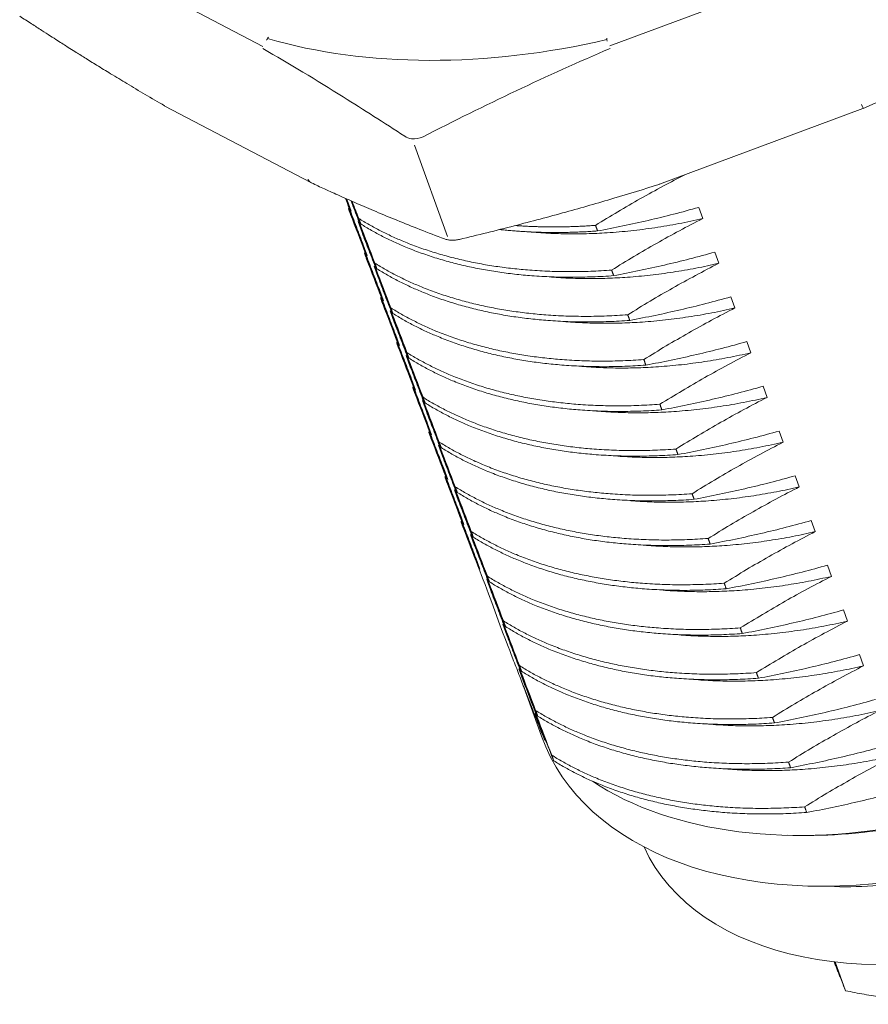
# Model space of a CAD drawing. Header units: millimetres. Extents: x 3200 to 3466, y 1314 to 1542.
# Tile 8 of 13: x 3334 to 3354, y 1427 to 1450. Entities that reach past the tile are written whole.
import ezdxf

# ---------------------------------------------------------------- set-up
doc = ezdxf.new("R2010")
doc.units = ezdxf.units.MM
doc.layers.add('1', color=7, linetype='Continuous', lineweight=18)
doc.layers.add('8', color=7, linetype='Continuous', true_color=0xffffff)

msp = doc.modelspace()

# ---------------------------------------------------------------- linework, layer by layer
at = {"layer": '1', "color": 7, "linetype": 'Continuous', "lineweight": 13}
for p, q in [((3339.561, 1449.481), (3336.07, 1451.312)), ((3352.722, 1451.302), (3347.859, 1449.495)), ((3343.189, 1447.119), (3343.974, 1444.939))]:
    msp.add_line(p, q, dxfattribs=at)
at = {"layer": '1', "color": 7, "linetype": 'Continuous', "lineweight": 18}
for p, q in [((3337.207, 1448.065), (3337.212, 1448.062)), ((3337.218, 1448.058), (3340.71, 1446.227)), ((3349.048, 1446.188), (3353.911, 1447.995)), ((3353.252, 1427.593), (3353.499, 1426.906))]:
    msp.add_line(p, q, dxfattribs=at)
for centre, major_axis, ratio, start_param, end_param in [((3339.772, 1449.488), (-0.083, -0.288), 0.562801, 4.051563, 4.365716), ((3347.866, 1449.464), (-0.068, 0.292), 0.134223, 0.718879, 1.033033), ((3353.807, 1448.277), (-0.118, 0.276), 0.028753, 2.281453, 3.157054), ((3356.566, 1433.493), (-7.998, -2.877), 0.652583, 0.053078, 1.586764)]:
    msp.add_ellipse(centre, major_axis=major_axis, ratio=ratio, start_param=start_param, end_param=end_param, dxfattribs=at)
at = {"layer": '1', "color": 7, "linetype": 'Continuous', "lineweight": 13}
msp.add_ellipse((3347.107, 1458.615), major_axis=(12.703, 4.57), ratio=0.652583, start_param=3.875424, end_param=4.534356, dxfattribs=at)
at = {"layer": '1', "color": 7, "linetype": 'Continuous', "lineweight": 18}
for points, knots in [([(3333.743, 1450.208), (3333.838, 1450.146), (3334.014, 1450.031), (3334.259, 1449.872), (3334.467, 1449.739), (3334.637, 1449.63), (3334.779, 1449.54), (3334.917, 1449.452), (3335.089, 1449.344), (3335.315, 1449.202), (3335.6, 1449.025), (3335.936, 1448.819), (3336.323, 1448.585), (3336.753, 1448.329), (3337.053, 1448.154), (3337.207, 1448.065)], [0, 0, 0, 0, 0.080929, 0.151156, 0.210681, 0.259502, 0.297618, 0.33272, 0.378513, 0.44579, 0.527986, 0.625102, 0.737143, 0.864109, 1, 1, 1, 1]), ([(3353.924, 1448.001), (3354.252, 1448.141), (3354.899, 1448.424), (3355.843, 1448.857), (3356.743, 1449.286), (3357.592, 1449.706), (3358.139, 1449.985), (3358.404, 1450.122)], [0, 0, 0, 0, 0.215398, 0.426702, 0.627901, 0.818998, 1, 1, 1, 1]), ([(3340.721, 1446.222), (3340.827, 1446.172), (3341.053, 1446.067), (3341.417, 1445.902), (3341.827, 1445.721), (3342.284, 1445.525), (3342.785, 1445.317), (3343.331, 1445.099), (3343.708, 1444.954), (3343.904, 1444.88)], [0, 0, 0, 0, 0.09695, 0.209206, 0.336767, 0.47963, 0.637792, 0.81125, 1, 1, 1, 1]), ([(3344.265, 1444.869), (3344.702, 1444.973), (3345.551, 1445.183), (3346.783, 1445.511), (3347.936, 1445.842), (3348.677, 1446.07), (3349.034, 1446.184)], [0, 0, 0, 0, 0.273331, 0.531119, 0.773349, 1, 1, 1, 1]), ([(3343.904, 1444.88), (3343.929, 1444.871), (3343.982, 1444.856), (3344.072, 1444.847), (3344.169, 1444.85), (3344.233, 1444.861), (3344.265, 1444.869)], [0, 0, 0, 0, 0.239557, 0.486367, 0.739672, 1, 1, 1, 1])]:
    msp.add_open_spline(points, degree=3, knots=knots, dxfattribs=at)
at = {"layer": '1', "color": 7, "linetype": 'Continuous', "lineweight": 13}
for points, knots in [([(3342.954, 1447.336), (3342.463, 1447.656), (3341.973, 1447.97), (3340.84, 1448.677), (3340.198, 1449.064), (3339.559, 1449.432)], [0, 0, 0, 0, 0.430839, 0.430839, 1, 1, 1, 1]), ([(3343.392, 1447.322), (3343.304, 1447.282), (3343.207, 1447.265), (3343.057, 1447.284), (3343.001, 1447.305), (3342.954, 1447.336)], [0, 0, 0, 0, 0.59202, 0.59202, 1, 1, 1, 1])]:
    msp.add_open_spline(points, degree=3, knots=knots, dxfattribs=at)
msp.add_open_spline([(3347.87, 1449.434), (3346.357, 1448.79), (3344.866, 1448.079), (3343.393, 1447.321)], degree=3, dxfattribs=at)
at = {"layer": '1', "color": 7, "linetype": 'Continuous', "lineweight": 18}
for points, degree in [([(3337.208, 1448.066), (3337.218, 1448.06)], 1), ([(3353.911, 1447.996), (3353.924, 1448.002)], 1), ([(3349.034, 1446.185), (3349.042, 1446.186), (3349.048, 1446.189)], 2), ([(3353.224, 1427.599), (3353.37, 1427.227), (3353.499, 1426.906)], 2), ([(3353.499, 1426.906), (3355.115, 1426.571), (3356.407, 1426.581)], 2)]:
    msp.add_open_spline(points, degree=degree, dxfattribs=at)
msp.add_rational_spline([(3340.641, 1446.311), (3340.657, 1446.27), (3340.684, 1446.239), (3340.721, 1446.222)], [1.11331397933, 1.04740706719, 1.01025027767, 1.00184361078], degree=3, dxfattribs=at)
at = {"layer": '8', "color": 7, "linetype": 'Continuous', "lineweight": 18}
for p, q in [((3341.578, 1445.809), (3341.674, 1445.542)), ((3349.987, 1445.635), (3350.083, 1445.367)), ((3341.934, 1445.03), (3341.838, 1445.297)), ((3341.962, 1444.74), (3342.059, 1444.472)), ((3350.372, 1444.565), (3350.468, 1444.298)), ((3342.319, 1443.961), (3342.222, 1444.228)), ((3342.347, 1443.67), (3342.443, 1443.403)), ((3350.756, 1443.496), (3350.853, 1443.229)), ((3342.703, 1442.891), (3342.607, 1443.158)), ((3342.732, 1442.601), (3342.828, 1442.333)), ((3351.141, 1442.426), (3351.237, 1442.159)), ((3343.088, 1441.822), (3342.992, 1442.089)), ((3343.117, 1441.531), (3343.213, 1441.264)), ((3351.526, 1441.357), (3351.622, 1441.09)), ((3343.473, 1440.752), (3343.377, 1441.019)), ((3343.501, 1440.462), (3343.597, 1440.194)), ((3351.911, 1440.287), (3352.007, 1440.02)), ((3343.857, 1439.683), (3343.761, 1439.95)), ((3343.886, 1439.392), (3343.982, 1439.125)), ((3352.295, 1439.218), (3352.392, 1438.951)), ((3344.242, 1438.613), (3344.146, 1438.88)), ((3344.271, 1438.323), (3344.367, 1438.055)), ((3352.68, 1438.148), (3352.776, 1437.881)), ((3344.627, 1437.544), (3344.531, 1437.811)), ((3344.655, 1437.253), (3344.752, 1436.986)), ((3353.065, 1437.079), (3353.161, 1436.812)), ((3345.012, 1436.474), (3344.915, 1436.742)), ((3345.04, 1436.184), (3345.232, 1435.65)), ((3353.449, 1436.01), (3353.546, 1435.742)), ((3345.396, 1435.405), (3345.3, 1435.672)), ((3353.834, 1434.94), (3353.93, 1434.673)), ((3345.781, 1434.335), (3345.685, 1434.603)), ((3345.805, 1434.159), (3346.224, 1432.994)), ((3346.288, 1432.925), (3346.07, 1433.533)), ((3352.117, 1430.622), (3352.253, 1430.619)), ((3352.689, 1429.407), (3353.234, 1429.395))]:
    msp.add_line(p, q, dxfattribs=at)
for centre, major_axis, start_param, end_param in [((3355.54, 1436.345), (-9.316, -3.351), 6.283172, 7.604206), ((3355.04, 1437.736), (-9.551, -3.436), 0.238374, 0.245957), ((3355.04, 1437.736), (-9.551, -3.436), 0.454756, 1.364357), ((3355.104, 1437.557), (9.316, 3.351), 4.179315, 4.462614), ((3355.796, 1435.632), (8.375, 3.013), 4.179259, 4.431898)]:
    msp.add_ellipse(centre, major_axis=major_axis, ratio=0.652583, start_param=start_param, end_param=end_param, dxfattribs=at)
for points, knots in [([(3349.655, 1446.415), (3349.483, 1446.327), (3349.312, 1446.238), (3348.958, 1446.047), (3348.775, 1445.946), (3348.23, 1445.637), (3347.872, 1445.424), (3347.519, 1445.205)], [0, 0, 0, 0, 0.235206, 0.235206, 0.490137, 0.490137, 1, 1, 1, 1]), ([(3341.538, 1445.847), (3341.567, 1445.769), (3341.597, 1445.692), (3341.684, 1445.466), (3341.74, 1445.317), (3341.853, 1445.025), (3341.908, 1444.881), (3341.962, 1444.74)], [0, 0, 0, 0, 0.203386, 0.203386, 0.601693, 0.601693, 1, 1, 1, 1]), ([(3341.674, 1445.542), (3341.633, 1445.646), (3341.593, 1445.747), (3341.554, 1445.846), (3341.554, 1445.846), (3341.554, 1445.846)], [0, 0, 0, 0, 0.99975, 0.99975, 1, 1, 1, 1]), ([(3342.238, 1444.302), (3342.118, 1444.616), (3342, 1444.923), (3341.828, 1445.373), (3341.771, 1445.522), (3341.698, 1445.711), (3341.682, 1445.754), (3341.666, 1445.796)], [0, 0, 0, 0, 0.607026, 0.607026, 0.910539, 0.910539, 1, 1, 1, 1]), ([(3341.684, 1445.783), (3341.685, 1445.78), (3341.686, 1445.776), (3341.762, 1445.585), (3341.833, 1445.407), (3341.901, 1445.238)], [0, 0, 0, 0, 0.017561, 0.017561, 1, 1, 1, 1]), ([(3342.059, 1444.472), (3342.018, 1444.576), (3341.977, 1444.678), (3341.899, 1444.876), (3341.861, 1444.972), (3341.749, 1445.254), (3341.678, 1445.432), (3341.61, 1445.601)], [0, 0, 0, 0, 0.25, 0.25, 0.5, 0.5, 1, 1, 1, 1]), ([(3341.659, 1445.468), (3341.778, 1445.154), (3341.896, 1444.846), (3342.068, 1444.396), (3342.125, 1444.248), (3342.237, 1443.956), (3342.293, 1443.812), (3342.347, 1443.67)], [0, 0, 0, 0, 0.5, 0.5, 0.75, 0.75, 1, 1, 1, 1]), ([(3347.567, 1445.071), (3347.973, 1445.147), (3348.377, 1445.231), (3348.983, 1445.371), (3349.184, 1445.42), (3349.586, 1445.524), (3349.787, 1445.578), (3349.987, 1445.635)], [0, 0, 0, 0, 0.5, 0.5, 0.75, 0.75, 1, 1, 1, 1]), ([(3341.838, 1445.297), (3341.879, 1445.193), (3341.919, 1445.092), (3341.997, 1444.894), (3342.035, 1444.797), (3342.147, 1444.516), (3342.218, 1444.338), (3342.286, 1444.168)], [0, 0, 0, 0, 0.25, 0.25, 0.5, 0.5, 1, 1, 1, 1]), ([(3350.083, 1445.367), (3349.896, 1445.273), (3349.711, 1445.176), (3349.342, 1444.978), (3349.159, 1444.877), (3348.615, 1444.568), (3348.257, 1444.354), (3347.904, 1444.135)], [0, 0, 0, 0, 0.25, 0.25, 0.5, 0.5, 1, 1, 1, 1]), ([(3342.622, 1443.232), (3342.503, 1443.546), (3342.385, 1443.854), (3342.213, 1444.304), (3342.156, 1444.452), (3342.044, 1444.744), (3341.988, 1444.888), (3341.934, 1445.03)], [0, 0, 0, 0, 0.5, 0.5, 0.75, 0.75, 1, 1, 1, 1]), ([(3342.443, 1443.403), (3342.402, 1443.507), (3342.362, 1443.608), (3342.284, 1443.806), (3342.246, 1443.903), (3342.134, 1444.184), (3342.063, 1444.362), (3341.995, 1444.532)], [0, 0, 0, 0, 0.25, 0.25, 0.5, 0.5, 1, 1, 1, 1]), ([(3347.952, 1444.002), (3348.357, 1444.077), (3348.762, 1444.161), (3349.367, 1444.302), (3349.569, 1444.351), (3349.971, 1444.454), (3350.172, 1444.509), (3350.372, 1444.565)], [0, 0, 0, 0, 0.5, 0.5, 0.75, 0.75, 1, 1, 1, 1]), ([(3342.043, 1444.398), (3342.163, 1444.084), (3342.281, 1443.777), (3342.453, 1443.327), (3342.51, 1443.178), (3342.622, 1442.886), (3342.677, 1442.742), (3342.732, 1442.601)], [0, 0, 0, 0, 0.5, 0.5, 0.75, 0.75, 1, 1, 1, 1]), ([(3350.468, 1444.298), (3350.281, 1444.203), (3350.095, 1444.106), (3349.727, 1443.908), (3349.544, 1443.807), (3349, 1443.498), (3348.642, 1443.285), (3348.289, 1443.066)], [0, 0, 0, 0, 0.25, 0.25, 0.5, 0.5, 1, 1, 1, 1]), ([(3342.222, 1444.228), (3342.263, 1444.124), (3342.303, 1444.022), (3342.382, 1443.824), (3342.42, 1443.728), (3342.532, 1443.446), (3342.603, 1443.268), (3342.67, 1443.099)], [0, 0, 0, 0, 0.25, 0.25, 0.5, 0.5, 1, 1, 1, 1]), ([(3343.007, 1442.163), (3342.887, 1442.477), (3342.77, 1442.784), (3342.597, 1443.235), (3342.54, 1443.383), (3342.428, 1443.675), (3342.373, 1443.819), (3342.319, 1443.961)], [0, 0, 0, 0, 0.5, 0.5, 0.75, 0.75, 1, 1, 1, 1]), ([(3342.828, 1442.333), (3342.787, 1442.437), (3342.747, 1442.539), (3342.669, 1442.737), (3342.631, 1442.833), (3342.519, 1443.115), (3342.448, 1443.293), (3342.38, 1443.462)], [0, 0, 0, 0, 0.25, 0.25, 0.5, 0.5, 1, 1, 1, 1]), ([(3348.337, 1442.932), (3348.742, 1443.008), (3349.147, 1443.092), (3349.752, 1443.232), (3349.954, 1443.281), (3350.356, 1443.385), (3350.556, 1443.439), (3350.756, 1443.496)], [0, 0, 0, 0, 0.5, 0.5, 0.75, 0.75, 1, 1, 1, 1]), ([(3342.428, 1443.329), (3342.548, 1443.015), (3342.665, 1442.707), (3342.838, 1442.257), (3342.895, 1442.109), (3343.007, 1441.817), (3343.062, 1441.673), (3343.117, 1441.531)], [0, 0, 0, 0, 0.5, 0.5, 0.75, 0.75, 1, 1, 1, 1]), ([(3342.607, 1443.158), (3342.648, 1443.054), (3342.688, 1442.953), (3342.766, 1442.755), (3342.805, 1442.659), (3342.916, 1442.377), (3342.987, 1442.199), (3343.055, 1442.029)], [0, 0, 0, 0, 0.25, 0.25, 0.5, 0.5, 1, 1, 1, 1]), ([(3350.853, 1443.229), (3350.666, 1443.134), (3350.48, 1443.037), (3350.112, 1442.839), (3349.929, 1442.738), (3349.384, 1442.429), (3349.026, 1442.216), (3348.674, 1441.996)], [0, 0, 0, 0, 0.25, 0.25, 0.5, 0.5, 1, 1, 1, 1]), ([(3343.392, 1441.093), (3343.272, 1441.407), (3343.154, 1441.715), (3342.982, 1442.165), (3342.925, 1442.313), (3342.813, 1442.605), (3342.758, 1442.749), (3342.703, 1442.891)], [0, 0, 0, 0, 0.5, 0.5, 0.75, 0.75, 1, 1, 1, 1]), ([(3348.722, 1441.863), (3349.127, 1441.938), (3349.532, 1442.022), (3350.137, 1442.163), (3350.338, 1442.212), (3350.74, 1442.315), (3350.941, 1442.37), (3351.141, 1442.426)], [0, 0, 0, 0, 0.5, 0.5, 0.75, 0.75, 1, 1, 1, 1]), ([(3343.213, 1441.264), (3343.172, 1441.368), (3343.132, 1441.469), (3343.053, 1441.667), (3343.015, 1441.764), (3342.904, 1442.045), (3342.833, 1442.223), (3342.765, 1442.393)], [0, 0, 0, 0, 0.25, 0.25, 0.5, 0.5, 1, 1, 1, 1]), ([(3342.813, 1442.259), (3342.933, 1441.945), (3343.05, 1441.638), (3343.223, 1441.188), (3343.279, 1441.039), (3343.391, 1440.747), (3343.447, 1440.603), (3343.501, 1440.462)], [0, 0, 0, 0, 0.5, 0.5, 0.75, 0.75, 1, 1, 1, 1]), ([(3342.992, 1442.089), (3343.033, 1441.985), (3343.073, 1441.883), (3343.151, 1441.685), (3343.189, 1441.589), (3343.301, 1441.307), (3343.372, 1441.129), (3343.44, 1440.96)], [0, 0, 0, 0, 0.25, 0.25, 0.5, 0.5, 1, 1, 1, 1]), ([(3351.237, 1442.159), (3351.05, 1442.064), (3350.865, 1441.967), (3350.496, 1441.769), (3350.314, 1441.668), (3349.769, 1441.359), (3349.411, 1441.146), (3349.058, 1440.927)], [0, 0, 0, 0, 0.25, 0.25, 0.5, 0.5, 1, 1, 1, 1]), ([(3343.777, 1440.024), (3343.657, 1440.338), (3343.539, 1440.645), (3343.367, 1441.096), (3343.31, 1441.244), (3343.198, 1441.536), (3343.143, 1441.68), (3343.088, 1441.822)], [0, 0, 0, 0, 0.5, 0.5, 0.75, 0.75, 1, 1, 1, 1]), ([(3343.597, 1440.194), (3343.556, 1440.298), (3343.516, 1440.4), (3343.438, 1440.598), (3343.4, 1440.694), (3343.288, 1440.976), (3343.217, 1441.154), (3343.149, 1441.323)], [0, 0, 0, 0, 0.25, 0.25, 0.5, 0.5, 1, 1, 1, 1]), ([(3349.106, 1440.793), (3349.512, 1440.869), (3349.916, 1440.953), (3350.522, 1441.093), (3350.723, 1441.142), (3351.125, 1441.246), (3351.326, 1441.3), (3351.526, 1441.357)], [0, 0, 0, 0, 0.5, 0.5, 0.75, 0.75, 1, 1, 1, 1]), ([(3343.197, 1441.19), (3343.317, 1440.876), (3343.435, 1440.568), (3343.607, 1440.118), (3343.664, 1439.97), (3343.776, 1439.678), (3343.831, 1439.534), (3343.886, 1439.392)], [0, 0, 0, 0, 0.5, 0.5, 0.75, 0.75, 1, 1, 1, 1]), ([(3343.377, 1441.019), (3343.418, 1440.915), (3343.458, 1440.814), (3343.536, 1440.616), (3343.574, 1440.52), (3343.686, 1440.238), (3343.757, 1440.06), (3343.825, 1439.89)], [0, 0, 0, 0, 0.25, 0.25, 0.5, 0.5, 1, 1, 1, 1]), ([(3351.622, 1441.09), (3351.435, 1440.995), (3351.25, 1440.898), (3350.881, 1440.7), (3350.698, 1440.599), (3350.154, 1440.29), (3349.796, 1440.077), (3349.443, 1439.857)], [0, 0, 0, 0, 0.25, 0.25, 0.5, 0.5, 1, 1, 1, 1]), ([(3344.161, 1438.955), (3344.041, 1439.268), (3343.924, 1439.576), (3343.751, 1440.026), (3343.695, 1440.174), (3343.583, 1440.466), (3343.527, 1440.61), (3343.473, 1440.752)], [0, 0, 0, 0, 0.5, 0.5, 0.75, 0.75, 1, 1, 1, 1]), ([(3349.491, 1439.724), (3349.896, 1439.799), (3350.301, 1439.883), (3350.906, 1440.024), (3351.108, 1440.073), (3351.51, 1440.176), (3351.71, 1440.231), (3351.911, 1440.287)], [0, 0, 0, 0, 0.5, 0.5, 0.75, 0.75, 1, 1, 1, 1]), ([(3343.982, 1439.125), (3343.941, 1439.229), (3343.901, 1439.33), (3343.823, 1439.528), (3343.785, 1439.625), (3343.673, 1439.906), (3343.602, 1440.084), (3343.534, 1440.254)], [0, 0, 0, 0, 0.25, 0.25, 0.5, 0.5, 1, 1, 1, 1]), ([(3343.582, 1440.12), (3343.702, 1439.806), (3343.82, 1439.499), (3343.992, 1439.049), (3344.049, 1438.9), (3344.161, 1438.608), (3344.216, 1438.464), (3344.271, 1438.323)], [0, 0, 0, 0, 0.5, 0.5, 0.75, 0.75, 1, 1, 1, 1]), ([(3343.761, 1439.95), (3343.802, 1439.846), (3343.842, 1439.744), (3343.921, 1439.546), (3343.959, 1439.45), (3344.07, 1439.168), (3344.141, 1438.99), (3344.209, 1438.821)], [0, 0, 0, 0, 0.25, 0.25, 0.5, 0.5, 1, 1, 1, 1]), ([(3352.007, 1440.02), (3351.82, 1439.925), (3351.634, 1439.828), (3351.266, 1439.63), (3351.083, 1439.529), (3350.538, 1439.22), (3350.181, 1439.007), (3349.828, 1438.788)], [0, 0, 0, 0, 0.25, 0.25, 0.5, 0.5, 1, 1, 1, 1]), ([(3344.546, 1437.885), (3344.426, 1438.199), (3344.309, 1438.506), (3344.136, 1438.957), (3344.079, 1439.105), (3343.967, 1439.397), (3343.912, 1439.541), (3343.857, 1439.683)], [0, 0, 0, 0, 0.5, 0.5, 0.75, 0.75, 1, 1, 1, 1]), ([(3344.367, 1438.055), (3344.326, 1438.16), (3344.286, 1438.261), (3344.208, 1438.459), (3344.169, 1438.555), (3344.058, 1438.837), (3343.987, 1439.015), (3343.919, 1439.184)], [0, 0, 0, 0, 0.25, 0.25, 0.5, 0.5, 1, 1, 1, 1]), ([(3349.876, 1438.654), (3350.281, 1438.73), (3350.686, 1438.814), (3351.291, 1438.954), (3351.493, 1439.003), (3351.895, 1439.107), (3352.095, 1439.161), (3352.295, 1439.218)], [0, 0, 0, 0, 0.5, 0.5, 0.75, 0.75, 1, 1, 1, 1]), ([(3343.967, 1439.051), (3344.087, 1438.737), (3344.204, 1438.429), (3344.377, 1437.979), (3344.434, 1437.831), (3344.546, 1437.539), (3344.601, 1437.395), (3344.655, 1437.253)], [0, 0, 0, 0, 0.5, 0.5, 0.75, 0.75, 1, 1, 1, 1]), ([(3344.146, 1438.88), (3344.187, 1438.776), (3344.227, 1438.675), (3344.305, 1438.477), (3344.343, 1438.381), (3344.455, 1438.099), (3344.526, 1437.921), (3344.594, 1437.751)], [0, 0, 0, 0, 0.25, 0.25, 0.5, 0.5, 1, 1, 1, 1]), ([(3352.392, 1438.951), (3352.205, 1438.856), (3352.019, 1438.759), (3351.651, 1438.561), (3351.468, 1438.46), (3350.923, 1438.151), (3350.565, 1437.938), (3350.212, 1437.718)], [0, 0, 0, 0, 0.25, 0.25, 0.5, 0.5, 1, 1, 1, 1]), ([(3344.931, 1436.816), (3344.811, 1437.129), (3344.693, 1437.437), (3344.521, 1437.887), (3344.464, 1438.035), (3344.352, 1438.327), (3344.297, 1438.471), (3344.242, 1438.613)], [0, 0, 0, 0, 0.5, 0.5, 0.75, 0.75, 1, 1, 1, 1]), ([(3344.752, 1436.986), (3344.67, 1437.194), (3344.591, 1437.392), (3344.442, 1437.767), (3344.371, 1437.945), (3344.304, 1438.115)], [0, 0, 0, 0, 0.5, 0.5, 1, 1, 1, 1]), ([(3344.352, 1437.981), (3344.471, 1437.668), (3344.589, 1437.36), (3344.819, 1436.76), (3344.931, 1436.467), (3345.04, 1436.184)], [0, 0, 0, 0, 0.5, 0.5, 1, 1, 1, 1]), ([(3350.26, 1437.585), (3350.666, 1437.66), (3351.07, 1437.744), (3351.676, 1437.885), (3351.877, 1437.934), (3352.279, 1438.037), (3352.48, 1438.092), (3352.68, 1438.148)], [0, 0, 0, 0, 0.5, 0.5, 0.75, 0.75, 1, 1, 1, 1]), ([(3344.531, 1437.811), (3344.572, 1437.707), (3344.612, 1437.605), (3344.69, 1437.407), (3344.728, 1437.311), (3344.84, 1437.029), (3344.911, 1436.852), (3344.979, 1436.682)], [0, 0, 0, 0, 0.25, 0.25, 0.5, 0.5, 1, 1, 1, 1]), ([(3352.776, 1437.881), (3352.589, 1437.786), (3352.404, 1437.689), (3352.035, 1437.491), (3351.852, 1437.39), (3351.308, 1437.081), (3350.95, 1436.868), (3350.597, 1436.649)], [0, 0, 0, 0, 0.25, 0.25, 0.5, 0.5, 1, 1, 1, 1]), ([(3345.315, 1435.746), (3345.196, 1436.06), (3345.078, 1436.367), (3344.906, 1436.818), (3344.849, 1436.966), (3344.737, 1437.258), (3344.681, 1437.402), (3344.627, 1437.544)], [0, 0, 0, 0, 0.5, 0.5, 0.75, 0.75, 1, 1, 1, 1]), ([(3350.645, 1436.515), (3351.05, 1436.591), (3351.455, 1436.675), (3352.06, 1436.815), (3352.262, 1436.864), (3352.664, 1436.968), (3352.865, 1437.022), (3353.065, 1437.079)], [0, 0, 0, 0, 0.5, 0.5, 0.75, 0.75, 1, 1, 1, 1]), ([(3353.161, 1436.812), (3352.974, 1436.717), (3352.788, 1436.62), (3352.42, 1436.422), (3352.237, 1436.321), (3351.693, 1436.012), (3351.335, 1435.799), (3350.982, 1435.579)], [0, 0, 0, 0, 0.25, 0.25, 0.5, 0.5, 1, 1, 1, 1]), ([(3344.915, 1436.742), (3344.956, 1436.637), (3344.997, 1436.536), (3345.075, 1436.338), (3345.113, 1436.242), (3345.225, 1435.96), (3345.296, 1435.782), (3345.364, 1435.612)], [0, 0, 0, 0, 0.25, 0.25, 0.5, 0.5, 1, 1, 1, 1]), ([(3345.7, 1434.677), (3345.58, 1434.99), (3345.463, 1435.298), (3345.29, 1435.748), (3345.234, 1435.896), (3345.121, 1436.188), (3345.066, 1436.332), (3345.012, 1436.474)], [0, 0, 0, 0, 0.5, 0.5, 0.75, 0.75, 1, 1, 1, 1]), ([(3351.03, 1435.446), (3351.435, 1435.521), (3351.84, 1435.605), (3352.445, 1435.746), (3352.647, 1435.795), (3353.049, 1435.898), (3353.249, 1435.953), (3353.449, 1436.01)], [0, 0, 0, 0, 0.5, 0.5, 0.75, 0.75, 1, 1, 1, 1]), ([(3345.824, 1434.11), (3345.802, 1434.167), (3345.779, 1434.226), (3345.733, 1434.345), (3345.663, 1434.527), (3345.59, 1434.715), (3345.442, 1435.101), (3345.339, 1435.37), (3345.232, 1435.65)], [0, 0, 0, 0, 0.125, 0.125, 0.25, 0.5, 0.5, 1, 1, 1, 1]), ([(3345.3, 1435.672), (3345.341, 1435.568), (3345.381, 1435.466), (3345.459, 1435.268), (3345.498, 1435.172), (3345.609, 1434.891), (3345.68, 1434.713), (3345.748, 1434.543)], [0, 0, 0, 0, 0.25, 0.25, 0.5, 0.5, 1, 1, 1, 1]), ([(3353.546, 1435.742), (3353.359, 1435.647), (3353.173, 1435.55), (3352.805, 1435.352), (3352.622, 1435.251), (3352.077, 1434.942), (3351.72, 1434.729), (3351.367, 1434.51)], [0, 0, 0, 0, 0.25, 0.25, 0.5, 0.5, 1, 1, 1, 1]), ([(3346.085, 1433.607), (3345.965, 1433.921), (3345.847, 1434.229), (3345.675, 1434.679), (3345.618, 1434.827), (3345.506, 1435.119), (3345.451, 1435.263), (3345.396, 1435.405)], [0, 0, 0, 0, 0.5, 0.5, 0.75, 0.75, 1, 1, 1, 1]), ([(3351.415, 1434.376), (3351.82, 1434.452), (3352.225, 1434.536), (3352.83, 1434.676), (3353.031, 1434.726), (3353.434, 1434.829), (3353.634, 1434.883), (3353.834, 1434.94)], [0, 0, 0, 0, 0.5, 0.5, 0.75, 0.75, 1, 1, 1, 1]), ([(3353.93, 1434.673), (3353.743, 1434.578), (3353.558, 1434.481), (3353.19, 1434.283), (3353.007, 1434.182), (3352.462, 1433.873), (3352.104, 1433.66), (3351.751, 1433.44)], [0, 0, 0, 0, 0.25, 0.25, 0.5, 0.5, 1, 1, 1, 1]), ([(3345.685, 1434.603), (3345.726, 1434.498), (3345.766, 1434.397), (3345.844, 1434.199), (3345.882, 1434.103), (3345.994, 1433.821), (3346.065, 1433.643), (3346.133, 1433.473)], [0, 0, 0, 0, 0.25, 0.25, 0.5, 0.5, 1, 1, 1, 1]), ([(3346.47, 1432.538), (3346.35, 1432.851), (3346.232, 1433.159), (3346.002, 1433.759), (3345.89, 1434.052), (3345.781, 1434.335)], [0, 0, 0, 0, 0.5, 0.5, 1, 1, 1, 1]), ([(3346.288, 1432.925), (3346.222, 1433.091), (3346.151, 1433.272), (3345.997, 1433.666), (3345.914, 1433.879), (3345.824, 1434.11)], [0, 0, 0, 0, 0.5, 0.5, 1, 1, 1, 1]), ([(3351.799, 1433.307), (3352.205, 1433.382), (3352.609, 1433.466), (3353.215, 1433.607), (3353.416, 1433.656), (3353.818, 1433.759), (3354.019, 1433.814), (3354.219, 1433.871)], [0, 0, 0, 0, 0.5, 0.5, 0.75, 0.75, 1, 1, 1, 1]), ([(3346.07, 1433.533), (3346.152, 1433.325), (3346.23, 1433.127), (3346.379, 1432.752), (3346.45, 1432.574), (3346.518, 1432.404)], [0, 0, 0, 0, 0.5, 0.5, 1, 1, 1, 1]), ([(3354.315, 1433.603), (3354.128, 1433.508), (3353.943, 1433.411), (3353.574, 1433.213), (3353.391, 1433.112), (3352.847, 1432.803), (3352.489, 1432.59), (3352.136, 1432.371)], [0, 0, 0, 0, 0.25, 0.25, 0.5, 0.5, 1, 1, 1, 1]), ([(3352.184, 1432.237), (3352.589, 1432.313), (3352.994, 1432.397), (3353.599, 1432.537), (3353.801, 1432.587), (3354.203, 1432.69), (3354.404, 1432.744), (3354.604, 1432.801)], [0, 0, 0, 0, 0.5, 0.5, 0.75, 0.75, 1, 1, 1, 1]), ([(3354.7, 1432.534), (3354.513, 1432.439), (3354.327, 1432.342), (3353.959, 1432.144), (3353.776, 1432.043), (3353.231, 1431.734), (3352.874, 1431.521), (3352.521, 1431.302)], [0, 0, 0, 0, 0.25, 0.25, 0.5, 0.5, 1, 1, 1, 1]), ([(3352.569, 1431.168), (3352.974, 1431.243), (3353.379, 1431.327), (3353.984, 1431.468), (3354.186, 1431.517), (3354.588, 1431.62), (3354.788, 1431.675), (3354.988, 1431.732)], [0, 0, 0, 0, 0.5, 0.5, 0.75, 0.75, 1, 1, 1, 1])]:
    msp.add_open_spline(points, degree=3, knots=knots, dxfattribs=at)
for points, degree in [([(3341.567, 1445.836), (3341.571, 1445.827), (3341.574, 1445.818), (3341.578, 1445.809)], 3), ([(3341.853, 1445.371), (3341.801, 1445.509), (3341.749, 1445.645), (3341.697, 1445.779)], 3), ([(3341.61, 1445.601), (3341.659, 1445.468)], 1), ([(3341.901, 1445.238), (3341.853, 1445.371)], 1), ([(3347.519, 1445.205), (3347.567, 1445.071)], 1), ([(3341.995, 1444.532), (3342.043, 1444.398)], 1), ([(3342.286, 1444.168), (3342.238, 1444.302)], 1), ([(3347.904, 1444.135), (3347.952, 1444.002)], 1), ([(3342.38, 1443.462), (3342.428, 1443.329)], 1), ([(3342.67, 1443.099), (3342.622, 1443.232)], 1), ([(3348.289, 1443.066), (3348.337, 1442.932)], 1), ([(3342.765, 1442.393), (3342.813, 1442.259)], 1), ([(3343.055, 1442.029), (3343.007, 1442.163)], 1), ([(3348.674, 1441.996), (3348.722, 1441.863)], 1), ([(3343.149, 1441.323), (3343.197, 1441.19)], 1), ([(3343.44, 1440.96), (3343.392, 1441.093)], 1), ([(3349.058, 1440.927), (3349.106, 1440.793)], 1), ([(3343.534, 1440.254), (3343.582, 1440.12)], 1), ([(3343.825, 1439.89), (3343.777, 1440.024)], 1), ([(3349.443, 1439.857), (3349.491, 1439.724)], 1), ([(3343.919, 1439.184), (3343.967, 1439.051)], 1), ([(3344.209, 1438.821), (3344.161, 1438.955)], 1), ([(3349.828, 1438.788), (3349.876, 1438.654)], 1), ([(3344.304, 1438.115), (3344.352, 1437.981)], 1), ([(3344.594, 1437.751), (3344.546, 1437.885)], 1), ([(3350.212, 1437.718), (3350.26, 1437.585)], 1), ([(3344.979, 1436.682), (3344.931, 1436.816)], 1), ([(3350.597, 1436.649), (3350.645, 1436.515)], 1), ([(3345.364, 1435.612), (3345.315, 1435.746)], 1), ([(3350.982, 1435.579), (3351.03, 1435.446)], 1), ([(3345.748, 1434.543), (3345.7, 1434.677)], 1), ([(3351.367, 1434.51), (3351.415, 1434.376)], 1), ([(3346.133, 1433.473), (3346.085, 1433.607)], 1), ([(3351.751, 1433.44), (3351.799, 1433.307)], 1), ([(3346.518, 1432.404), (3346.47, 1432.538)], 1), ([(3352.136, 1432.371), (3352.184, 1432.237)], 1), ([(3352.521, 1431.302), (3352.569, 1431.168)], 1)]:
    msp.add_open_spline(points, degree=degree, dxfattribs=at)
for points, weights in [([(3341.619, 1445.632), (3341.615, 1445.616), (3341.61, 1445.601)], [0.962671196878, 0.962617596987, 0.962567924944]), ([(3345.864, 1445.056), (3347.877, 1444.856), (3350.083, 1445.367)], [0.980350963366, 0.950580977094, 0.96894757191]), ([(3341.934, 1445.03), (3341.942, 1445.02), (3341.95, 1445.011)], [0.96894757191, 0.968790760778, 0.968637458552]), ([(3345.226, 1445.105), (3346.352, 1444.982), (3347.567, 1445.071)], [0.981801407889, 0.965471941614, 0.962567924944]), ([(3345.615, 1445.199), (3346.54, 1445.133), (3347.519, 1445.205)], [0.975953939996, 0.964906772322, 0.962567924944]), ([(3342.004, 1444.561), (3341.999, 1444.547), (3341.995, 1444.532)], [0.962668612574, 0.962616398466, 0.962567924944]), ([(3346.41, 1443.972), (3348.354, 1443.808), (3350.468, 1444.298)], [0.977989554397, 0.951334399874, 0.96894757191]), ([(3342.319, 1443.961), (3342.326, 1443.952), (3342.333, 1443.943)], [0.96894757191, 0.968808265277, 0.96867172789]), ([(3342.388, 1443.492), (3342.384, 1443.477), (3342.38, 1443.462)], [0.962668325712, 0.962616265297, 0.962567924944]), ([(3346.751, 1442.906), (3348.714, 1442.733), (3350.853, 1443.229)], [0.978611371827, 0.951130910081, 0.96894757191]), ([(3342.703, 1442.891), (3342.711, 1442.882), (3342.718, 1442.874)], [0.96894757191, 0.968807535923, 0.968670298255]), ([(3342.773, 1442.422), (3342.769, 1442.408), (3342.765, 1442.393)], [0.962668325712, 0.962616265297, 0.962567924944]), ([(3347.132, 1441.837), (3349.097, 1441.663), (3351.237, 1442.159)], [0.978660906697, 0.951114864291, 0.96894757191]), ([(3343.088, 1441.822), (3343.096, 1441.813), (3343.103, 1441.804)], [0.96894757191, 0.968806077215, 0.968667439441]), ([(3343.158, 1441.354), (3343.154, 1441.338), (3343.149, 1441.323)], [0.962671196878, 0.962617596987, 0.962567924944]), ([(3347.482, 1440.77), (3349.462, 1440.589), (3351.622, 1441.09)], [0.979162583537, 0.950953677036, 0.96894757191]), ([(3343.473, 1440.752), (3343.48, 1440.744), (3343.487, 1440.735)], [0.96894757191, 0.968809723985, 0.968674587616]), ([(3343.543, 1440.283), (3343.538, 1440.268), (3343.534, 1440.254)], [0.962667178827, 0.962615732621, 0.962567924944]), ([(3347.881, 1439.7), (3349.854, 1439.521), (3352.007, 1440.02)], [0.978961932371, 0.951017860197, 0.96894757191]), ([(3343.857, 1439.683), (3343.865, 1439.674), (3343.872, 1439.666)], [0.96894757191, 0.968808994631, 0.968673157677]), ([(3343.927, 1439.214), (3343.923, 1439.199), (3343.919, 1439.184)], [0.962667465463, 0.96261586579, 0.962567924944]), ([(3348.359, 1438.622), (3350.292, 1438.464), (3352.392, 1438.951)], [0.977625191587, 0.951455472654, 0.96894757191]), ([(3344.242, 1438.613), (3344.25, 1438.605), (3344.257, 1438.596)], [0.96894757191, 0.968808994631, 0.968673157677]), ([(3344.312, 1438.144), (3344.308, 1438.13), (3344.304, 1438.115)], [0.962668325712, 0.962616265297, 0.962567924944]), ([(3348.739, 1437.553), (3350.674, 1437.394), (3352.776, 1437.881)], [0.977692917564, 0.951432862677, 0.96894757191]), ([(3344.627, 1437.544), (3344.634, 1437.535), (3344.642, 1437.527)], [0.96894757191, 0.968809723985, 0.968674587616]), ([(3349.079, 1436.487), (3351.033, 1436.319), (3353.161, 1436.812)], [0.978331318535, 0.951222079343, 0.96894757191]), ([(3345.012, 1436.474), (3345.019, 1436.466), (3345.026, 1436.457)], [0.96894757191, 0.968808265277, 0.96867172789]), ([(3349.393, 1435.424), (3351.378, 1435.24), (3353.546, 1435.742)], [0.979350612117, 0.95089387, 0.96894757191]), ([(3345.396, 1435.405), (3345.404, 1435.396), (3345.411, 1435.388)], [0.96894757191, 0.96881045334, 0.968676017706]), ([(3349.808, 1434.352), (3351.78, 1434.174), (3353.93, 1434.673)], [0.978914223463, 0.951033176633, 0.96894757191]), ([(3350.104, 1433.291), (3352.114, 1433.093), (3354.315, 1433.603)], [0.980223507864, 0.950620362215, 0.96894757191]), ([(3350.566, 1432.214), (3352.543, 1432.034), (3354.7, 1432.534)], [0.979080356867, 0.950979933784, 0.96894757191])]:
    msp.add_rational_spline(points, weights, degree=2, dxfattribs=at)
for points in [[(3341.853, 1445.371), (3343.006, 1444.645), (3344.564, 1444.325), (3346.123, 1444.005), (3347.904, 1444.135)], [(3341.901, 1445.238), (3343.054, 1444.511), (3344.612, 1444.191), (3346.171, 1443.871), (3347.952, 1444.002)], [(3342.238, 1444.302), (3343.391, 1443.576), (3344.949, 1443.255), (3346.508, 1442.935), (3348.289, 1443.066)], [(3342.286, 1444.168), (3343.439, 1443.442), (3344.997, 1443.122), (3346.556, 1442.801), (3348.337, 1442.932)], [(3342.622, 1443.232), (3343.775, 1442.506), (3345.334, 1442.186), (3346.892, 1441.866), (3348.674, 1441.996)], [(3342.67, 1443.099), (3343.823, 1442.372), (3345.382, 1442.052), (3346.94, 1441.732), (3348.722, 1441.863)], [(3343.007, 1442.163), (3344.16, 1441.437), (3345.719, 1441.116), (3347.277, 1440.796), (3349.058, 1440.927)], [(3343.055, 1442.029), (3344.208, 1441.303), (3345.767, 1440.983), (3347.325, 1440.662), (3349.106, 1440.793)], [(3343.392, 1441.093), (3344.545, 1440.367), (3346.103, 1440.047), (3347.662, 1439.727), (3349.443, 1439.857)], [(3343.44, 1440.96), (3344.593, 1440.233), (3346.151, 1439.913), (3347.71, 1439.593), (3349.491, 1439.724)], [(3343.777, 1440.024), (3344.929, 1439.298), (3346.488, 1438.977), (3348.046, 1438.657), (3349.828, 1438.788)], [(3343.825, 1439.89), (3344.978, 1439.164), (3346.536, 1438.844), (3348.095, 1438.524), (3349.876, 1438.654)], [(3344.161, 1438.955), (3345.314, 1438.228), (3346.873, 1437.908), (3348.431, 1437.588), (3350.212, 1437.718)], [(3344.209, 1438.821), (3345.362, 1438.094), (3346.921, 1437.774), (3348.479, 1437.454), (3350.26, 1437.585)], [(3344.546, 1437.885), (3345.699, 1437.159), (3347.257, 1436.838), (3348.816, 1436.518), (3350.597, 1436.649)], [(3344.594, 1437.751), (3345.747, 1437.025), (3347.305, 1436.705), (3348.864, 1436.385), (3350.645, 1436.515)], [(3344.931, 1436.816), (3346.084, 1436.089), (3347.642, 1435.769), (3349.201, 1435.449), (3350.982, 1435.579)], [(3344.979, 1436.682), (3346.132, 1435.955), (3347.69, 1435.635), (3349.249, 1435.315), (3351.03, 1435.446)], [(3345.315, 1435.746), (3346.468, 1435.02), (3348.027, 1434.699), (3349.585, 1434.379), (3351.367, 1434.51)], [(3345.364, 1435.612), (3346.516, 1434.886), (3348.075, 1434.566), (3349.633, 1434.246), (3351.415, 1434.376)], [(3345.7, 1434.677), (3346.853, 1433.95), (3348.412, 1433.63), (3349.97, 1433.31), (3351.751, 1433.44)], [(3345.748, 1434.543), (3346.901, 1433.817), (3348.46, 1433.496), (3350.018, 1433.176), (3351.799, 1433.307)], [(3346.085, 1433.607), (3347.238, 1432.881), (3348.796, 1432.561), (3350.355, 1432.24), (3352.136, 1432.371)], [(3346.133, 1433.473), (3347.286, 1432.747), (3348.844, 1432.427), (3350.403, 1432.107), (3352.184, 1432.237)], [(3346.47, 1432.538), (3347.623, 1431.811), (3349.181, 1431.491), (3350.74, 1431.171), (3352.521, 1431.302)], [(3346.518, 1432.404), (3347.671, 1431.678), (3349.229, 1431.357), (3350.788, 1431.037), (3352.569, 1431.168)]]:
    msp.add_rational_spline(points, [0.962567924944, 0.966829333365, 1, 0.966829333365, 0.962567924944], degree=2, knots=[0, 0, 0, 0.5, 0.5, 1, 1, 1], dxfattribs=at)

doc.saveas('drawing.dxf')
